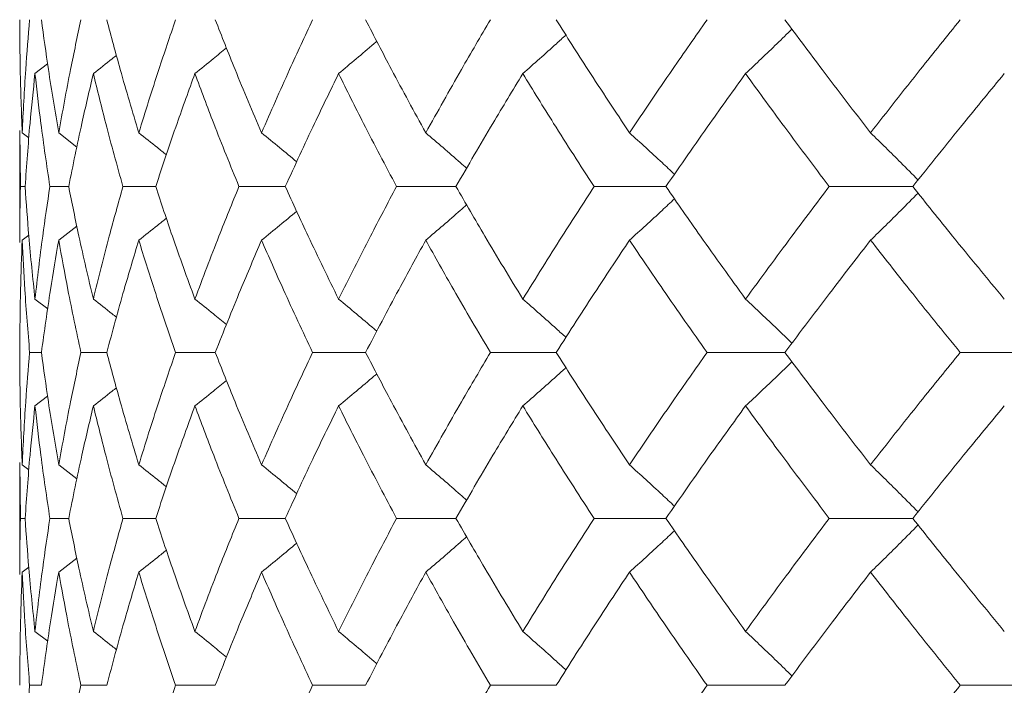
# Model space of a CAD drawing. Header units: inches. Extents: x -4 to 22.9, y -7.2 to 15.7.
# Tile 24 of 127: x -2.411 to -2.051, y 2.756 to 2.999. Entities that reach past the tile are written whole.
import ezdxf

# ---------------------------------------------------------------- set-up
doc = ezdxf.new("R2010")
doc.units = ezdxf.units.IN
doc.header["$MEASUREMENT"] = 0

msp = doc.modelspace()

# ---------------------------------------------------------------- linework, layer by layer
at = {"color": 7, "linetype": 'Continuous', "lineweight": 15}
for p, q in [((-2.40521, 2.97921), (-2.40059, 2.98279)), ((-2.41075, 2.95845), (-2.41075, 2.91748)), ((-2.41052, 2.93794), (-2.41072, 2.95845)), ((-2.40987, 2.95757), (-2.40743, 2.95569)), ((-2.39654, 2.95757), (-2.38988, 2.95238)), ((-2.40881, 2.93794), (-2.41052, 2.93794)), ((-2.39289, 2.93794), (-2.39977, 2.93794)), ((-2.36108, 2.93794), (-2.37306, 2.93794)), ((-2.31374, 2.93794), (-2.33068, 2.93794)), ((-2.25137, 2.93794), (-2.27309, 2.93794)), ((-2.17467, 2.93794), (-2.20093, 2.93794)), ((-2.08447, 2.93794), (-2.11498, 2.93794)), ((-2.39654, 2.91834), (-2.38991, 2.92349)), ((-2.40987, 2.91834), (-2.40748, 2.92018)), ((-2.40521, 2.89682), (-2.40055, 2.89324)), ((-2.40285, 2.87732), (-2.40715, 2.87732)), ((-2.37896, 2.87732), (-2.3884, 2.87732)), ((-2.33933, 2.87732), (-2.3538, 2.87732)), ((-2.2844, 2.87732), (-2.30375, 2.87732)), ((-2.21477, 2.87732), (-2.23879, 2.87732)), ((-2.1312, 2.87732), (-2.15962, 2.87732)), ((-2.03461, 2.87732), (-2.06713, 2.87732)), ((-2.40521, 2.85781), (-2.40059, 2.86137)), ((-2.41075, 2.83716), (-2.41075, 2.79619)), ((-2.41052, 2.8167), (-2.41072, 2.83716)), ((-2.40987, 2.83629), (-2.40743, 2.83442)), ((-2.39654, 2.83629), (-2.38987, 2.83112)), ((-2.40881, 2.8167), (-2.41052, 2.8167)), ((-2.39289, 2.8167), (-2.39977, 2.8167)), ((-2.36108, 2.8167), (-2.37306, 2.8167)), ((-2.31374, 2.8167), (-2.33068, 2.8167)), ((-2.25137, 2.8167), (-2.27309, 2.8167)), ((-2.17467, 2.8167), (-2.20093, 2.8167)), ((-2.08447, 2.8167), (-2.11498, 2.8167)), ((-2.39654, 2.79707), (-2.38991, 2.80223)), ((-2.40987, 2.79707), (-2.40748, 2.79891)), ((-2.40521, 2.77543), (-2.40055, 2.77182)), ((-2.40285, 2.75574), (-2.40715, 2.75574)), ((-2.37896, 2.75574), (-2.3884, 2.75574)), ((-2.33933, 2.75574), (-2.3538, 2.75574)), ((-2.2844, 2.75574), (-2.30375, 2.75574)), ((-2.21477, 2.75574), (-2.23879, 2.75574)), ((-2.1312, 2.75574), (-2.15962, 2.75574)), ((-2.03461, 2.75574), (-2.06713, 2.75574))]:
    msp.add_line(p, q, dxfattribs=at)
for points, knots in [([(-2.40987, 2.95757), (-2.41016, 2.96528), (-2.41067, 2.97904), (-2.41072, 2.99283), (-2.41075, 2.9989)], [0, 0, 0, 0, 0.55973, 1, 1, 1, 1]), ([(-2.40987, 2.95757), (-2.40949, 2.96528), (-2.4088, 2.97904), (-2.40766, 2.99283), (-2.40715, 2.9989)], [0, 0, 0, 0, 0.55973, 1, 1, 1, 1]), ([(-2.39654, 2.95757), (-2.39784, 2.96528), (-2.40016, 2.97904), (-2.40203, 2.99283), (-2.40285, 2.9989)], [0, 0, 0, 0, 0.55973, 1, 1, 1, 1]), ([(-2.39654, 2.95757), (-2.39514, 2.96528), (-2.39265, 2.97904), (-2.3897, 2.99283), (-2.3884, 2.9989)], [0, 0, 0, 0, 0.55973, 1, 1, 1, 1]), ([(-2.36728, 2.95757), (-2.36958, 2.96528), (-2.37369, 2.97904), (-2.37734, 2.99283), (-2.37896, 2.9989)], [0, 0, 0, 0, 0.55973, 1, 1, 1, 1]), ([(-2.36728, 2.95757), (-2.36488, 2.96528), (-2.3606, 2.97904), (-2.35588, 2.99283), (-2.3538, 2.9989)], [0, 0, 0, 0, 0.55973, 1, 1, 1, 1]), ([(-2.32241, 2.95757), (-2.32568, 2.96528), (-2.33153, 2.97904), (-2.33694, 2.99283), (-2.33933, 2.9989)], [0, 0, 0, 0, 0.55973, 1, 1, 1, 1]), ([(-2.32241, 2.95757), (-2.31904, 2.96528), (-2.31303, 2.97904), (-2.30659, 2.99283), (-2.30375, 2.9989)], [0, 0, 0, 0, 0.55973, 1, 1, 1, 1]), ([(-2.26242, 2.95757), (-2.26663, 2.96528), (-2.27416, 2.97904), (-2.28127, 2.99283), (-2.2844, 2.9989)], [0, 0, 0, 0, 0.55973, 1, 1, 1, 1]), ([(-2.26242, 2.95757), (-2.25812, 2.96528), (-2.25044, 2.97904), (-2.24235, 2.99283), (-2.23879, 2.9989)], [0, 0, 0, 0, 0.55973, 1, 1, 1, 1]), ([(-2.18798, 2.95757), (-2.19308, 2.96528), (-2.20221, 2.97904), (-2.21093, 2.99283), (-2.21477, 2.9989)], [0, 0, 0, 0, 0.55973, 1, 1, 1, 1]), ([(-2.18798, 2.95757), (-2.18279, 2.96528), (-2.17352, 2.97904), (-2.16387, 2.99283), (-2.15962, 2.9989)], [0, 0, 0, 0, 0.55973, 1, 1, 1, 1]), ([(-2.09989, 2.95757), (-2.10583, 2.96528), (-2.11645, 2.97904), (-2.12669, 2.99283), (-2.1312, 2.9989)], [0, 0, 0, 0, 0.55973, 1, 1, 1, 1]), ([(-2.09989, 2.95757), (-2.09387, 2.96528), (-2.08312, 2.97904), (-2.07201, 2.99283), (-2.06713, 2.9989)], [0, 0, 0, 0, 0.55973, 1, 1, 1, 1]), ([(-2.22696, 2.97921), (-2.22491, 2.98101), (-2.22081, 2.98463), (-2.21556, 2.98932), (-2.21237, 2.99224), (-2.21121, 2.99331)], [0, 0, 0, 0, 0.388001, 0.776003, 1, 1, 1, 1]), ([(-2.14558, 2.97921), (-2.14366, 2.98101), (-2.13982, 2.98463), (-2.13417, 2.99003), (-2.13045, 2.99367), (-2.12863, 2.99545)], [0, 0, 0, 0, 0.337318, 0.674635, 1, 1, 1, 1]), ([(-2.29427, 2.97921), (-2.29211, 2.98102), (-2.2878, 2.98463), (-2.28314, 2.98857), (-2.28066, 2.99073), (-2.28031, 2.99103)], [0, 0, 0, 0, 0.461504, 0.923007, 1, 1, 1, 1]), ([(-2.34677, 2.97921), (-2.34452, 2.98101), (-2.34066, 2.98412), (-2.33683, 2.98727), (-2.33523, 2.98859)], [0, 0, 0, 0, 0.58084, 1, 1, 1, 1]), ([(-2.38388, 2.97921), (-2.38158, 2.98101), (-2.37875, 2.98322), (-2.37595, 2.98546), (-2.37544, 2.98587)], [0, 0, 0, 0, 0.81537, 1, 1, 1, 1]), ([(-2.40881, 2.93794), (-2.40826, 2.94563), (-2.40728, 2.95938), (-2.40584, 2.97315), (-2.40521, 2.97921)], [0, 0, 0, 0, 0.5596645, 1, 1, 1, 1]), ([(-2.39977, 2.93794), (-2.40091, 2.94563), (-2.40294, 2.95938), (-2.40452, 2.97315), (-2.40521, 2.97921)], [0, 0, 0, 0, 0.5596645, 1, 1, 1, 1]), ([(-2.39289, 2.93794), (-2.39133, 2.94563), (-2.38854, 2.95938), (-2.38531, 2.97315), (-2.38388, 2.97921)], [0, 0, 0, 0, 0.5596645, 1, 1, 1, 1]), ([(-2.37306, 2.93794), (-2.3752, 2.94563), (-2.37903, 2.95938), (-2.3824, 2.97315), (-2.38388, 2.97921)], [0, 0, 0, 0, 0.559665, 1, 1, 1, 1]), ([(-2.36108, 2.93794), (-2.35853, 2.94563), (-2.35397, 2.95938), (-2.34897, 2.97315), (-2.34677, 2.97921)], [0, 0, 0, 0, 0.5596645, 1, 1, 1, 1]), ([(-2.33068, 2.93794), (-2.3338, 2.94563), (-2.33937, 2.95938), (-2.34451, 2.97315), (-2.34677, 2.97921)], [0, 0, 0, 0, 0.559665, 1, 1, 1, 1]), ([(-2.31374, 2.93794), (-2.31022, 2.94563), (-2.30393, 2.95938), (-2.29722, 2.97315), (-2.29427, 2.97921)], [0, 0, 0, 0, 0.559665, 1, 1, 1, 1]), ([(-2.27309, 2.93794), (-2.27716, 2.94563), (-2.28442, 2.95938), (-2.29126, 2.97315), (-2.29427, 2.97921)], [0, 0, 0, 0, 0.559665, 1, 1, 1, 1]), ([(-2.25137, 2.93794), (-2.24693, 2.94563), (-2.23898, 2.95938), (-2.23063, 2.97315), (-2.22696, 2.97921)], [0, 0, 0, 0, 0.559665, 1, 1, 1, 1]), ([(-2.20093, 2.93794), (-2.20589, 2.94563), (-2.21477, 2.95938), (-2.22323, 2.97315), (-2.22696, 2.97921)], [0, 0, 0, 0, 0.559665, 1, 1, 1, 1]), ([(-2.17467, 2.93794), (-2.16934, 2.94563), (-2.15983, 2.95938), (-2.14994, 2.97315), (-2.14558, 2.97921)], [0, 0, 0, 0, 0.5596645, 1, 1, 1, 1]), ([(-2.11498, 2.93794), (-2.12079, 2.94563), (-2.13118, 2.95938), (-2.14118, 2.97315), (-2.14558, 2.97921)], [0, 0, 0, 0, 0.559665, 1, 1, 1, 1]), ([(-2.08447, 2.93794), (-2.07832, 2.94563), (-2.06734, 2.95938), (-2.05601, 2.97315), (-2.05103, 2.97921)], [0, 0, 0, 0, 0.559665, 1, 1, 1, 1]), ([(-2.36728, 2.95757), (-2.365, 2.95577), (-2.36162, 2.9531), (-2.35827, 2.95039), (-2.35718, 2.94951)], [0, 0, 0, 0, 0.674052, 1, 1, 1, 1]), ([(-2.32241, 2.95757), (-2.3202, 2.95577), (-2.3159, 2.95225), (-2.31164, 2.94869), (-2.30956, 2.94696)], [0, 0, 0, 0, 0.512874, 1, 1, 1, 1]), ([(-2.26242, 2.95757), (-2.26031, 2.95577), (-2.2561, 2.95216), (-2.25112, 2.94784), (-2.24826, 2.9453), (-2.24748, 2.94461)], [0, 0, 0, 0, 0.421083, 0.842166, 1, 1, 1, 1]), ([(-2.18798, 2.95757), (-2.18599, 2.95577), (-2.18201, 2.95216), (-2.17653, 2.94712), (-2.17306, 2.94385), (-2.17155, 2.94242)], [0, 0, 0, 0, 0.360851, 0.721702, 1, 1, 1, 1]), ([(-2.09989, 2.95757), (-2.09804, 2.95577), (-2.09435, 2.95216), (-2.08856, 2.94642), (-2.08464, 2.94245), (-2.08255, 2.94033)], [0, 0, 0, 0, 0.317488, 0.634976, 1, 1, 1, 1]), ([(-2.41072, 2.91748), (-2.41073, 2.91826), (-2.41081, 2.92507), (-2.41065, 2.93189), (-2.41052, 2.93794)], [0, 0, 0, 0, 0.114506, 1, 1, 1, 1]), ([(-2.40521, 2.89682), (-2.406, 2.90449), (-2.40743, 2.91818), (-2.40838, 2.9319), (-2.40881, 2.93794)], [0, 0, 0, 0, 0.559527, 1, 1, 1, 1]), ([(-2.40521, 2.89682), (-2.40432, 2.90449), (-2.40272, 2.91818), (-2.40067, 2.9319), (-2.39977, 2.93794)], [0, 0, 0, 0, 0.559527, 1, 1, 1, 1]), ([(-2.38388, 2.89682), (-2.38568, 2.90449), (-2.38891, 2.91818), (-2.39167, 2.9319), (-2.39289, 2.93794)], [0, 0, 0, 0, 0.559527, 1, 1, 1, 1]), ([(-2.38388, 2.89682), (-2.38198, 2.90449), (-2.37859, 2.91818), (-2.37475, 2.9319), (-2.37306, 2.93794)], [0, 0, 0, 0, 0.559527, 1, 1, 1, 1]), ([(-2.34677, 2.89682), (-2.34956, 2.90449), (-2.35455, 2.91818), (-2.35908, 2.9319), (-2.36108, 2.93794)], [0, 0, 0, 0, 0.5595273, 1, 1, 1, 1]), ([(-2.34677, 2.89682), (-2.34388, 2.90449), (-2.33873, 2.91818), (-2.33314, 2.9319), (-2.33068, 2.93794)], [0, 0, 0, 0, 0.559527, 1, 1, 1, 1]), ([(-2.29427, 2.89682), (-2.29801, 2.90449), (-2.30472, 2.91818), (-2.31098, 2.9319), (-2.31374, 2.93794)], [0, 0, 0, 0, 0.5595273, 1, 1, 1, 1]), ([(-2.29427, 2.89682), (-2.29043, 2.90449), (-2.28357, 2.91818), (-2.2763, 2.9319), (-2.27309, 2.93794)], [0, 0, 0, 0, 0.559527, 1, 1, 1, 1]), ([(-2.22696, 2.89682), (-2.23162, 2.90449), (-2.23996, 2.91818), (-2.24788, 2.9319), (-2.25137, 2.93794)], [0, 0, 0, 0, 0.559527, 1, 1, 1, 1]), ([(-2.22696, 2.89682), (-2.22221, 2.90449), (-2.21372, 2.91818), (-2.20484, 2.9319), (-2.20093, 2.93794)], [0, 0, 0, 0, 0.559527, 1, 1, 1, 1]), ([(-2.14558, 2.89682), (-2.15111, 2.90449), (-2.161, 2.91818), (-2.17049, 2.9319), (-2.17467, 2.93794)], [0, 0, 0, 0, 0.559527, 1, 1, 1, 1]), ([(-2.14558, 2.89682), (-2.13997, 2.90449), (-2.12994, 2.91818), (-2.11956, 2.9319), (-2.11498, 2.93794)], [0, 0, 0, 0, 0.5595273, 1, 1, 1, 1]), ([(-2.05103, 2.89682), (-2.05736, 2.90449), (-2.06869, 2.91818), (-2.07964, 2.9319), (-2.08447, 2.93794)], [0, 0, 0, 0, 0.559527, 1, 1, 1, 1]), ([(-2.18798, 2.91834), (-2.18599, 2.92014), (-2.182, 2.92374), (-2.17652, 2.92878), (-2.17306, 2.93204), (-2.17155, 2.93346)], [0, 0, 0, 0, 0.361223, 0.722446, 1, 1, 1, 1]), ([(-2.09989, 2.91834), (-2.09804, 2.92014), (-2.09434, 2.92374), (-2.08855, 2.92947), (-2.08464, 2.93343), (-2.08255, 2.93555)], [0, 0, 0, 0, 0.317748, 0.635496, 1, 1, 1, 1]), ([(-2.32241, 2.91834), (-2.3202, 2.92014), (-2.31591, 2.92364), (-2.31165, 2.92719), (-2.30958, 2.92892)], [0, 0, 0, 0, 0.5139001, 1, 1, 1, 1]), ([(-2.26242, 2.91834), (-2.26031, 2.92014), (-2.25609, 2.92375), (-2.25111, 2.92805), (-2.24826, 2.93058), (-2.24749, 2.93127)], [0, 0, 0, 0, 0.421667, 0.843334, 1, 1, 1, 1]), ([(-2.36728, 2.91834), (-2.365, 2.92014), (-2.36162, 2.9228), (-2.35828, 2.92549), (-2.3572, 2.92637)], [0, 0, 0, 0, 0.676171, 1, 1, 1, 1]), ([(-2.41075, 2.87732), (-2.41071, 2.88496), (-2.41064, 2.89862), (-2.41011, 2.91231), (-2.40987, 2.91834)], [0, 0, 0, 0, 0.559462, 1, 1, 1, 1]), ([(-2.40715, 2.87732), (-2.40778, 2.88496), (-2.40891, 2.89862), (-2.40958, 2.91231), (-2.40987, 2.91834)], [0, 0, 0, 0, 0.559462, 1, 1, 1, 1]), ([(-2.40285, 2.87732), (-2.40179, 2.88496), (-2.39991, 2.89862), (-2.39757, 2.91231), (-2.39654, 2.91834)], [0, 0, 0, 0, 0.559462, 1, 1, 1, 1]), ([(-2.3884, 2.87732), (-2.39004, 2.88496), (-2.39297, 2.89862), (-2.39545, 2.91231), (-2.39654, 2.91834)], [0, 0, 0, 0, 0.559462, 1, 1, 1, 1]), ([(-2.37896, 2.87732), (-2.3769, 2.88496), (-2.37322, 2.89862), (-2.36909, 2.91231), (-2.36728, 2.91834)], [0, 0, 0, 0, 0.559462, 1, 1, 1, 1]), ([(-2.3538, 2.87732), (-2.35644, 2.88496), (-2.36115, 2.89862), (-2.3654, 2.91231), (-2.36728, 2.91834)], [0, 0, 0, 0, 0.559462, 1, 1, 1, 1]), ([(-2.33933, 2.87732), (-2.33629, 2.88496), (-2.33085, 2.89862), (-2.32499, 2.91231), (-2.32241, 2.91834)], [0, 0, 0, 0, 0.559462, 1, 1, 1, 1]), ([(-2.30375, 2.87732), (-2.30735, 2.88496), (-2.31378, 2.89862), (-2.31977, 2.91231), (-2.32241, 2.91834)], [0, 0, 0, 0, 0.559462, 1, 1, 1, 1]), ([(-2.2844, 2.87732), (-2.28041, 2.88496), (-2.27328, 2.89862), (-2.26574, 2.91231), (-2.26242, 2.91834)], [0, 0, 0, 0, 0.559462, 1, 1, 1, 1]), ([(-2.23879, 2.87732), (-2.24331, 2.88496), (-2.25139, 2.89862), (-2.25905, 2.91231), (-2.26242, 2.91834)], [0, 0, 0, 0, 0.559462, 1, 1, 1, 1]), ([(-2.21477, 2.87732), (-2.20987, 2.88496), (-2.20113, 2.89862), (-2.192, 2.91231), (-2.18798, 2.91834)], [0, 0, 0, 0, 0.559462, 1, 1, 1, 1]), ([(-2.15962, 2.87732), (-2.16502, 2.88496), (-2.17466, 2.89862), (-2.1839, 2.91231), (-2.18798, 2.91834)], [0, 0, 0, 0, 0.559462, 1, 1, 1, 1]), ([(-2.1312, 2.87732), (-2.12546, 2.88496), (-2.11519, 2.89862), (-2.10457, 2.91231), (-2.09989, 2.91834)], [0, 0, 0, 0, 0.559462, 1, 1, 1, 1]), ([(-2.06713, 2.87732), (-2.07334, 2.88496), (-2.08444, 2.89862), (-2.09516, 2.91231), (-2.09989, 2.91834)], [0, 0, 0, 0, 0.559462, 1, 1, 1, 1]), ([(-2.38388, 2.89682), (-2.38157, 2.89503), (-2.37874, 2.89283), (-2.37593, 2.8906), (-2.37541, 2.89019)], [0, 0, 0, 0, 0.81536, 1, 1, 1, 1]), ([(-2.34677, 2.89682), (-2.34452, 2.89503), (-2.34065, 2.89194), (-2.33682, 2.88882), (-2.33521, 2.88751)], [0, 0, 0, 0, 0.581822, 1, 1, 1, 1]), ([(-2.29427, 2.89682), (-2.2921, 2.89503), (-2.28778, 2.89143), (-2.28312, 2.88752), (-2.28064, 2.88539), (-2.2803, 2.88509)], [0, 0, 0, 0, 0.462668, 0.925337, 1, 1, 1, 1]), ([(-2.22696, 2.89682), (-2.2249, 2.89503), (-2.22079, 2.89143), (-2.21554, 2.88678), (-2.21236, 2.88389), (-2.2112, 2.88284)], [0, 0, 0, 0, 0.389165, 0.778331, 1, 1, 1, 1]), ([(-2.14558, 2.89682), (-2.14366, 2.89503), (-2.13981, 2.89143), (-2.13415, 2.88607), (-2.13044, 2.88248), (-2.12862, 2.88072)], [0, 0, 0, 0, 0.338424, 0.676849, 1, 1, 1, 1]), ([(-2.40987, 2.83629), (-2.41016, 2.84397), (-2.41067, 2.85766), (-2.41072, 2.87132), (-2.41075, 2.87732)], [0, 0, 0, 0, 0.560541, 1, 1, 1, 1]), ([(-2.40987, 2.83629), (-2.40949, 2.84397), (-2.4088, 2.85766), (-2.40766, 2.87132), (-2.40715, 2.87732)], [0, 0, 0, 0, 0.560541, 1, 1, 1, 1]), ([(-2.39654, 2.83629), (-2.39784, 2.84397), (-2.40016, 2.85766), (-2.40203, 2.87132), (-2.40285, 2.87732)], [0, 0, 0, 0, 0.560541, 1, 1, 1, 1]), ([(-2.39654, 2.83629), (-2.39514, 2.84397), (-2.39265, 2.85766), (-2.38969, 2.87132), (-2.3884, 2.87732)], [0, 0, 0, 0, 0.5605414, 1, 1, 1, 1]), ([(-2.36728, 2.83629), (-2.36958, 2.84397), (-2.37368, 2.85766), (-2.37735, 2.87132), (-2.37896, 2.87732)], [0, 0, 0, 0, 0.560541, 1, 1, 1, 1]), ([(-2.36728, 2.83629), (-2.36488, 2.84397), (-2.36061, 2.85766), (-2.35588, 2.87132), (-2.3538, 2.87732)], [0, 0, 0, 0, 0.5605414, 1, 1, 1, 1]), ([(-2.32241, 2.83629), (-2.32568, 2.84397), (-2.33153, 2.85766), (-2.33695, 2.87132), (-2.33933, 2.87732)], [0, 0, 0, 0, 0.560541, 1, 1, 1, 1]), ([(-2.32241, 2.83629), (-2.31904, 2.84397), (-2.31303, 2.85766), (-2.30658, 2.87132), (-2.30375, 2.87732)], [0, 0, 0, 0, 0.560541, 1, 1, 1, 1]), ([(-2.26242, 2.83629), (-2.26664, 2.84397), (-2.27416, 2.85766), (-2.28127, 2.87132), (-2.2844, 2.87732)], [0, 0, 0, 0, 0.560541, 1, 1, 1, 1]), ([(-2.26242, 2.83629), (-2.25812, 2.84397), (-2.25044, 2.85766), (-2.24234, 2.87132), (-2.23879, 2.87732)], [0, 0, 0, 0, 0.560541, 1, 1, 1, 1]), ([(-2.18798, 2.83629), (-2.19309, 2.84397), (-2.2022, 2.85766), (-2.21093, 2.87132), (-2.21477, 2.87732)], [0, 0, 0, 0, 0.560541, 1, 1, 1, 1]), ([(-2.18798, 2.83629), (-2.18279, 2.84397), (-2.17353, 2.85766), (-2.16387, 2.87132), (-2.15962, 2.87732)], [0, 0, 0, 0, 0.560541, 1, 1, 1, 1]), ([(-2.09989, 2.83629), (-2.10584, 2.84397), (-2.11644, 2.85766), (-2.12669, 2.87132), (-2.1312, 2.87732)], [0, 0, 0, 0, 0.560541, 1, 1, 1, 1]), ([(-2.09989, 2.83629), (-2.09387, 2.84397), (-2.08313, 2.85766), (-2.07201, 2.87132), (-2.06713, 2.87732)], [0, 0, 0, 0, 0.560541, 1, 1, 1, 1]), ([(-2.22696, 2.85781), (-2.2249, 2.85961), (-2.22079, 2.8632), (-2.21554, 2.86786), (-2.21236, 2.87074), (-2.21121, 2.87179)], [0, 0, 0, 0, 0.38935, 0.7787, 1, 1, 1, 1]), ([(-2.14558, 2.85781), (-2.14366, 2.85961), (-2.13981, 2.8632), (-2.13415, 2.86856), (-2.13044, 2.87216), (-2.12863, 2.87391)], [0, 0, 0, 0, 0.338501, 0.677002, 1, 1, 1, 1]), ([(-2.29427, 2.85781), (-2.2921, 2.85961), (-2.28778, 2.86321), (-2.28313, 2.86711), (-2.28065, 2.86924), (-2.28031, 2.86954)], [0, 0, 0, 0, 0.463079, 0.926159, 1, 1, 1, 1]), ([(-2.38388, 2.85781), (-2.38157, 2.85961), (-2.37875, 2.8618), (-2.37595, 2.86402), (-2.37544, 2.86442)], [0, 0, 0, 0, 0.817982, 1, 1, 1, 1]), ([(-2.34677, 2.85781), (-2.34452, 2.85961), (-2.34066, 2.86269), (-2.33683, 2.86581), (-2.33523, 2.86711)], [0, 0, 0, 0, 0.58277, 1, 1, 1, 1]), ([(-2.40881, 2.8167), (-2.40826, 2.82439), (-2.40728, 2.8381), (-2.40584, 2.8518), (-2.40521, 2.85781)], [0, 0, 0, 0, 0.5604762, 1, 1, 1, 1]), ([(-2.39977, 2.8167), (-2.40091, 2.82439), (-2.40294, 2.8381), (-2.40452, 2.8518), (-2.40521, 2.85781)], [0, 0, 0, 0, 0.560476, 1, 1, 1, 1]), ([(-2.39289, 2.8167), (-2.39133, 2.82439), (-2.38855, 2.8381), (-2.38531, 2.8518), (-2.38388, 2.85781)], [0, 0, 0, 0, 0.560476, 1, 1, 1, 1]), ([(-2.37306, 2.8167), (-2.3752, 2.82439), (-2.37902, 2.8381), (-2.3824, 2.8518), (-2.38388, 2.85781)], [0, 0, 0, 0, 0.5604762, 1, 1, 1, 1]), ([(-2.36108, 2.8167), (-2.35853, 2.82439), (-2.35397, 2.8381), (-2.34897, 2.8518), (-2.34677, 2.85781)], [0, 0, 0, 0, 0.5604762, 1, 1, 1, 1]), ([(-2.33068, 2.8167), (-2.3338, 2.82439), (-2.33937, 2.8381), (-2.34451, 2.8518), (-2.34677, 2.85781)], [0, 0, 0, 0, 0.560476, 1, 1, 1, 1]), ([(-2.31374, 2.8167), (-2.31022, 2.82439), (-2.30394, 2.8381), (-2.29722, 2.8518), (-2.29427, 2.85781)], [0, 0, 0, 0, 0.560476, 1, 1, 1, 1]), ([(-2.27309, 2.8167), (-2.27716, 2.82439), (-2.28441, 2.8381), (-2.29126, 2.8518), (-2.29427, 2.85781)], [0, 0, 0, 0, 0.560476, 1, 1, 1, 1]), ([(-2.25137, 2.8167), (-2.24692, 2.82439), (-2.23899, 2.8381), (-2.23063, 2.8518), (-2.22696, 2.85781)], [0, 0, 0, 0, 0.560476, 1, 1, 1, 1]), ([(-2.20093, 2.8167), (-2.2059, 2.82439), (-2.21476, 2.8381), (-2.22323, 2.8518), (-2.22696, 2.85781)], [0, 0, 0, 0, 0.5604762, 1, 1, 1, 1]), ([(-2.17467, 2.8167), (-2.16934, 2.82439), (-2.15984, 2.8381), (-2.14993, 2.8518), (-2.14558, 2.85781)], [0, 0, 0, 0, 0.560476, 1, 1, 1, 1]), ([(-2.11498, 2.8167), (-2.12079, 2.82439), (-2.13117, 2.8381), (-2.14118, 2.8518), (-2.14558, 2.85781)], [0, 0, 0, 0, 0.560476, 1, 1, 1, 1]), ([(-2.08447, 2.8167), (-2.07832, 2.82439), (-2.06735, 2.8381), (-2.05601, 2.8518), (-2.05103, 2.85781)], [0, 0, 0, 0, 0.5604762, 1, 1, 1, 1]), ([(-2.36728, 2.83629), (-2.365, 2.8345), (-2.36162, 2.83183), (-2.35827, 2.82913), (-2.35717, 2.82825)], [0, 0, 0, 0, 0.674535, 1, 1, 1, 1]), ([(-2.32241, 2.83629), (-2.3202, 2.8345), (-2.3159, 2.83099), (-2.31164, 2.82744), (-2.30956, 2.82571)], [0, 0, 0, 0, 0.513216, 1, 1, 1, 1]), ([(-2.26242, 2.83629), (-2.26031, 2.83449), (-2.25609, 2.83089), (-2.25111, 2.82658), (-2.24825, 2.82405), (-2.24748, 2.82336)], [0, 0, 0, 0, 0.42135, 0.8427, 1, 1, 1, 1]), ([(-2.18798, 2.83629), (-2.18599, 2.83449), (-2.182, 2.83089), (-2.17652, 2.82586), (-2.17305, 2.82259), (-2.17154, 2.82117)], [0, 0, 0, 0, 0.361078, 0.722156, 1, 1, 1, 1]), ([(-2.09989, 2.83629), (-2.09804, 2.83449), (-2.09434, 2.83089), (-2.08855, 2.82517), (-2.08464, 2.8212), (-2.08255, 2.81908)], [0, 0, 0, 0, 0.317693, 0.635385, 1, 1, 1, 1]), ([(-2.41072, 2.79619), (-2.41073, 2.79698), (-2.41081, 2.80382), (-2.41065, 2.81066), (-2.41052, 2.8167)], [0, 0, 0, 0, 0.115573, 1, 1, 1, 1]), ([(-2.40521, 2.77543), (-2.406, 2.78314), (-2.40742, 2.79691), (-2.40838, 2.81065), (-2.40881, 2.8167)], [0, 0, 0, 0, 0.560339, 1, 1, 1, 1]), ([(-2.40521, 2.77543), (-2.40432, 2.78314), (-2.40273, 2.79691), (-2.40067, 2.81065), (-2.39977, 2.8167)], [0, 0, 0, 0, 0.560339, 1, 1, 1, 1]), ([(-2.38388, 2.77543), (-2.38569, 2.78314), (-2.38891, 2.79691), (-2.39167, 2.81065), (-2.39289, 2.8167)], [0, 0, 0, 0, 0.560339, 1, 1, 1, 1]), ([(-2.38388, 2.77543), (-2.38198, 2.78314), (-2.37859, 2.79691), (-2.37475, 2.81065), (-2.37306, 2.8167)], [0, 0, 0, 0, 0.560339, 1, 1, 1, 1]), ([(-2.34677, 2.77543), (-2.34956, 2.78314), (-2.35454, 2.79691), (-2.35909, 2.81065), (-2.36108, 2.8167)], [0, 0, 0, 0, 0.560339, 1, 1, 1, 1]), ([(-2.34677, 2.77543), (-2.34388, 2.78314), (-2.33873, 2.79691), (-2.33314, 2.81065), (-2.33068, 2.8167)], [0, 0, 0, 0, 0.560339, 1, 1, 1, 1]), ([(-2.29427, 2.77543), (-2.29802, 2.78314), (-2.30471, 2.79691), (-2.31098, 2.81065), (-2.31374, 2.8167)], [0, 0, 0, 0, 0.560339, 1, 1, 1, 1]), ([(-2.29427, 2.77543), (-2.29043, 2.78314), (-2.28357, 2.79691), (-2.27629, 2.81065), (-2.27309, 2.8167)], [0, 0, 0, 0, 0.560339, 1, 1, 1, 1]), ([(-2.22696, 2.77543), (-2.23163, 2.78314), (-2.23996, 2.79691), (-2.24789, 2.81065), (-2.25137, 2.8167)], [0, 0, 0, 0, 0.560339, 1, 1, 1, 1]), ([(-2.22696, 2.77543), (-2.22221, 2.78314), (-2.21373, 2.79691), (-2.20484, 2.81065), (-2.20093, 2.8167)], [0, 0, 0, 0, 0.560339, 1, 1, 1, 1]), ([(-2.14558, 2.77543), (-2.15112, 2.78314), (-2.16099, 2.79691), (-2.17049, 2.81065), (-2.17467, 2.8167)], [0, 0, 0, 0, 0.560339, 1, 1, 1, 1]), ([(-2.14558, 2.77543), (-2.13997, 2.78314), (-2.12995, 2.79691), (-2.11955, 2.81065), (-2.11498, 2.8167)], [0, 0, 0, 0, 0.560339, 1, 1, 1, 1]), ([(-2.09989, 2.79707), (-2.09804, 2.79887), (-2.09435, 2.80248), (-2.08856, 2.80821), (-2.08465, 2.81218), (-2.08255, 2.81431)], [0, 0, 0, 0, 0.317535, 0.635069, 1, 1, 1, 1]), ([(-2.05103, 2.77543), (-2.05737, 2.78314), (-2.06868, 2.79691), (-2.07965, 2.81065), (-2.08447, 2.8167)], [0, 0, 0, 0, 0.560339, 1, 1, 1, 1]), ([(-2.26242, 2.79707), (-2.26031, 2.79887), (-2.2561, 2.80248), (-2.25112, 2.80679), (-2.24827, 2.80933), (-2.24749, 2.81002)], [0, 0, 0, 0, 0.421367, 0.842734, 1, 1, 1, 1]), ([(-2.18798, 2.79707), (-2.18599, 2.79887), (-2.18201, 2.80248), (-2.17653, 2.80752), (-2.17306, 2.81079), (-2.17155, 2.81221)], [0, 0, 0, 0, 0.360977, 0.721953, 1, 1, 1, 1]), ([(-2.32241, 2.79707), (-2.3202, 2.79887), (-2.31591, 2.80238), (-2.31165, 2.80594), (-2.30958, 2.80767)], [0, 0, 0, 0, 0.5135029, 1, 1, 1, 1]), ([(-2.36728, 2.79707), (-2.365, 2.79887), (-2.36163, 2.80153), (-2.35829, 2.80423), (-2.3572, 2.80511)], [0, 0, 0, 0, 0.675594, 1, 1, 1, 1]), ([(-2.41075, 2.75574), (-2.41071, 2.76346), (-2.41064, 2.77725), (-2.41011, 2.79101), (-2.40987, 2.79707)], [0, 0, 0, 0, 0.560274, 1, 1, 1, 1]), ([(-2.40715, 2.75574), (-2.40778, 2.76346), (-2.40891, 2.77725), (-2.40958, 2.79101), (-2.40987, 2.79707)], [0, 0, 0, 0, 0.560274, 1, 1, 1, 1]), ([(-2.40285, 2.75574), (-2.40179, 2.76346), (-2.39991, 2.77725), (-2.39757, 2.79101), (-2.39654, 2.79707)], [0, 0, 0, 0, 0.560274, 1, 1, 1, 1]), ([(-2.3884, 2.75574), (-2.39004, 2.76346), (-2.39297, 2.77725), (-2.39545, 2.79101), (-2.39654, 2.79707)], [0, 0, 0, 0, 0.560274, 1, 1, 1, 1]), ([(-2.37896, 2.75574), (-2.3769, 2.76346), (-2.37322, 2.77725), (-2.36909, 2.79101), (-2.36728, 2.79707)], [0, 0, 0, 0, 0.560274, 1, 1, 1, 1]), ([(-2.3538, 2.75574), (-2.35644, 2.76346), (-2.36114, 2.77725), (-2.3654, 2.79101), (-2.36728, 2.79707)], [0, 0, 0, 0, 0.560274, 1, 1, 1, 1]), ([(-2.33933, 2.75574), (-2.33628, 2.76346), (-2.33086, 2.77725), (-2.32499, 2.79101), (-2.32241, 2.79707)], [0, 0, 0, 0, 0.560274, 1, 1, 1, 1]), ([(-2.30375, 2.75574), (-2.30735, 2.76346), (-2.31377, 2.77725), (-2.31977, 2.79101), (-2.32241, 2.79707)], [0, 0, 0, 0, 0.560274, 1, 1, 1, 1]), ([(-2.2844, 2.75574), (-2.28041, 2.76346), (-2.27328, 2.77725), (-2.26574, 2.79101), (-2.26242, 2.79707)], [0, 0, 0, 0, 0.5602736, 1, 1, 1, 1]), ([(-2.23879, 2.75574), (-2.24331, 2.76346), (-2.25138, 2.77725), (-2.25905, 2.79101), (-2.26242, 2.79707)], [0, 0, 0, 0, 0.560274, 1, 1, 1, 1]), ([(-2.21477, 2.75574), (-2.20987, 2.76346), (-2.20113, 2.77725), (-2.192, 2.79101), (-2.18798, 2.79707)], [0, 0, 0, 0, 0.560274, 1, 1, 1, 1]), ([(-2.15962, 2.75574), (-2.16502, 2.76346), (-2.17465, 2.77725), (-2.18391, 2.79101), (-2.18798, 2.79707)], [0, 0, 0, 0, 0.560274, 1, 1, 1, 1]), ([(-2.1312, 2.75574), (-2.12545, 2.76346), (-2.1152, 2.77725), (-2.10457, 2.79101), (-2.09989, 2.79707)], [0, 0, 0, 0, 0.560274, 1, 1, 1, 1]), ([(-2.06713, 2.75574), (-2.07334, 2.76346), (-2.08443, 2.77725), (-2.09517, 2.79101), (-2.09989, 2.79707)], [0, 0, 0, 0, 0.560274, 1, 1, 1, 1]), ([(-2.38388, 2.77543), (-2.38158, 2.77363), (-2.37875, 2.77141), (-2.37593, 2.76916), (-2.37541, 2.76874)], [0, 0, 0, 0, 0.812629, 1, 1, 1, 1]), ([(-2.34677, 2.77543), (-2.34452, 2.77362), (-2.34066, 2.77051), (-2.33682, 2.76736), (-2.33521, 2.76603)], [0, 0, 0, 0, 0.579824, 1, 1, 1, 1]), ([(-2.29427, 2.77543), (-2.29211, 2.77362), (-2.2878, 2.77001), (-2.28314, 2.76606), (-2.28065, 2.7639), (-2.28029, 2.76359)], [0, 0, 0, 0, 0.461051, 0.922103, 1, 1, 1, 1]), ([(-2.22696, 2.77543), (-2.22491, 2.77362), (-2.22081, 2.77001), (-2.21555, 2.76531), (-2.21237, 2.76239), (-2.2112, 2.76132)], [0, 0, 0, 0, 0.387792, 0.775584, 1, 1, 1, 1]), ([(-2.14558, 2.77543), (-2.14366, 2.77362), (-2.13982, 2.77001), (-2.13416, 2.7646), (-2.13045, 2.76097), (-2.12862, 2.75918)], [0, 0, 0, 0, 0.337228, 0.674456, 1, 1, 1, 1]), ([(-2.40987, 2.71434), (-2.40949, 2.72207), (-2.4088, 2.73588), (-2.40766, 2.74967), (-2.40715, 2.75574)], [0, 0, 0, 0, 0.560136, 1, 1, 1, 1]), ([(-2.39654, 2.71434), (-2.39514, 2.72207), (-2.39265, 2.73588), (-2.3897, 2.74967), (-2.3884, 2.75574)], [0, 0, 0, 0, 0.560136, 1, 1, 1, 1]), ([(-2.36728, 2.71434), (-2.36488, 2.72207), (-2.3606, 2.73588), (-2.35588, 2.74967), (-2.3538, 2.75574)], [0, 0, 0, 0, 0.5601361, 1, 1, 1, 1]), ([(-2.32241, 2.71434), (-2.31904, 2.72207), (-2.31303, 2.73588), (-2.30659, 2.74967), (-2.30375, 2.75574)], [0, 0, 0, 0, 0.560136, 1, 1, 1, 1]), ([(-2.26242, 2.71434), (-2.25812, 2.72207), (-2.25044, 2.73588), (-2.24235, 2.74967), (-2.23879, 2.75574)], [0, 0, 0, 0, 0.560136, 1, 1, 1, 1]), ([(-2.18798, 2.71434), (-2.18279, 2.72207), (-2.17352, 2.73588), (-2.16387, 2.74967), (-2.15962, 2.75574)], [0, 0, 0, 0, 0.560136, 1, 1, 1, 1]), ([(-2.09989, 2.71434), (-2.09387, 2.72207), (-2.08312, 2.73588), (-2.07201, 2.74967), (-2.06713, 2.75574)], [0, 0, 0, 0, 0.560136, 1, 1, 1, 1])]:
    msp.add_open_spline(points, degree=3, knots=knots, dxfattribs=at)

doc.saveas('drawing.dxf')
